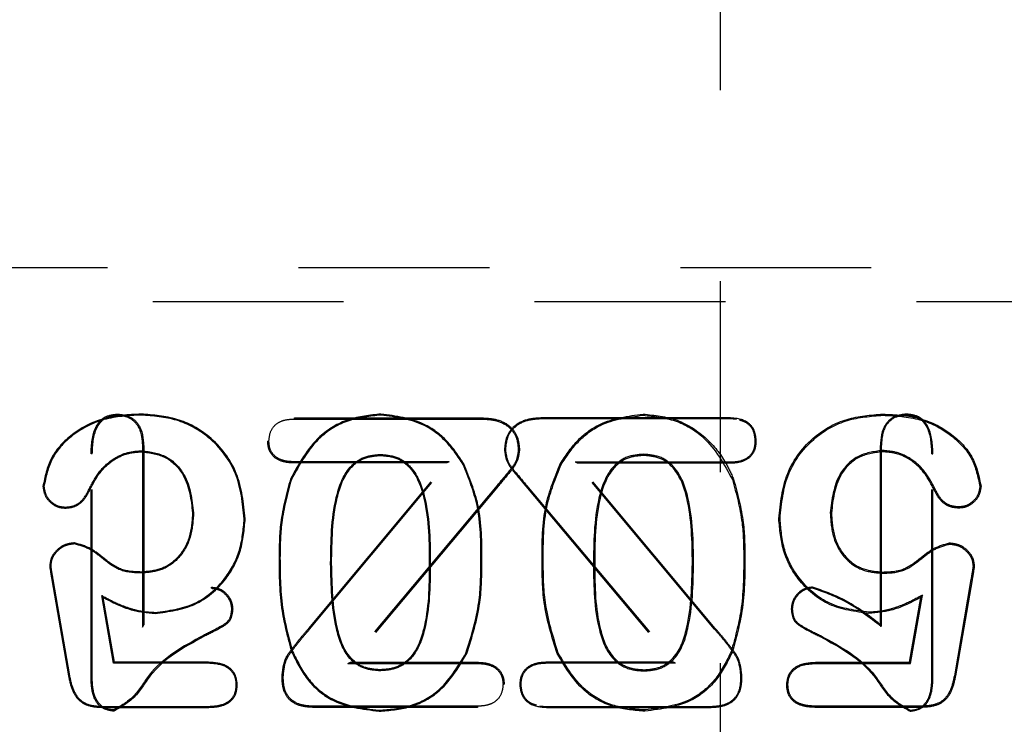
# Model space of a CAD drawing. Header units: inches. Extents: x 220 to 877, y 4 to 174.
# Tile 110 of 256: x 240.39 to 240.905, y 92.227 to 92.595. Entities that reach past the tile are written whole.
import ezdxf

# ---------------------------------------------------------------- set-up
doc = ezdxf.new("R2010")
doc.units = ezdxf.units.IN
doc.header["$LTSCALE"] = 0.5
doc.header["$MEASUREMENT"] = 0
doc.linetypes.add('HIDDEN', pattern=[0.225, 0.15, -0.075])
doc.layers.add('SID-M-H', color=4, linetype='HIDDEN')

msp = doc.modelspace()

# ---------------------------------------------------------------- linework, layer by layer
at = {"layer": 'SID-M-H'}
for p, q in [((240.75678, 92.15857), (240.75678, 93.78357)), ((240.1358, 92.46574), (241.15943, 92.46574)), ((241.15943, 92.4477), (240.1358, 92.4477)), ((240.44102, 92.38835), (240.44101, 92.38897)), ((240.45331, 92.38846), (240.45332, 92.38897)), ((240.53376, 92.38638), (240.53375, 92.387)), ((240.53375, 92.387), (240.63153, 92.387)), ((240.53376, 92.38638), (240.63152, 92.38638)), ((240.579, 92.38846), (240.57899, 92.38897)), ((240.63152, 92.38638), (240.63153, 92.387)), ((240.66371, 92.38649), (240.6637, 92.387)), ((240.76148, 92.387), (240.6637, 92.387)), ((240.76147, 92.38649), (240.66371, 92.38649)), ((240.71623, 92.38835), (240.71624, 92.38897)), ((240.76147, 92.38649), (240.76148, 92.387)), ((240.76523, 92.38614), (240.76147, 92.38649)), ((240.84192, 92.38835), (240.84191, 92.38897)), ((240.85421, 92.38845), (240.85422, 92.38897)), ((240.45408, 92.37229), (240.4547, 92.3723)), ((240.45408, 92.37229), (240.45408, 92.27751)), ((240.4547, 92.3723), (240.4547, 92.27874)), ((240.52028, 92.37482), (240.51966, 92.37482)), ((240.77505, 92.37482), (240.77557, 92.37482)), ((240.84104, 92.37229), (240.84053, 92.3723)), ((240.84053, 92.3723), (240.84053, 92.27874)), ((240.84104, 92.37229), (240.84104, 92.27771)), ((240.42776, 92.36811), (240.42714, 92.36812)), ((240.42714, 92.24942), (240.42714, 92.36812)), ((240.42776, 92.24943), (240.42776, 92.36811)), ((240.45372, 92.3698), (240.45372, 92.36929)), ((240.57866, 92.36783), (240.57866, 92.36732)), ((240.64419, 92.37024), (240.64368, 92.37024)), ((240.65093, 92.37024), (240.65155, 92.37024)), ((240.71657, 92.36794), (240.71657, 92.36732)), ((240.84151, 92.36991), (240.84151, 92.36929)), ((240.86757, 92.36811), (240.86809, 92.36812)), ((240.86757, 92.24943), (240.86757, 92.36811)), ((240.86809, 92.24942), (240.86809, 92.36812)), ((240.53376, 92.364), (240.53375, 92.36338)), ((240.61344, 92.36338), (240.53375, 92.36338)), ((240.61477, 92.364), (240.53376, 92.364)), ((240.54113, 92.27677), (240.61344, 92.36338)), ((240.5416, 92.27637), (240.61477, 92.364)), ((240.61477, 92.364), (240.61344, 92.36338)), ((240.62197, 92.36267), (240.62242, 92.36292)), ((240.67335, 92.36262), (240.67281, 92.36292)), ((240.68068, 92.3639), (240.68179, 92.36338)), ((240.7537, 92.27643), (240.68068, 92.3639)), ((240.68068, 92.3639), (240.76147, 92.3639)), ((240.68179, 92.36338), (240.76148, 92.36338)), ((240.7541, 92.27677), (240.68179, 92.36338)), ((240.76147, 92.3639), (240.76148, 92.36338)), ((240.40244, 92.35102), (240.40192, 92.35102)), ((240.42627, 92.35003), (240.42674, 92.34982)), ((240.53205, 92.35474), (240.53157, 92.35492)), ((240.63988, 92.3516), (240.56167, 92.25843)), ((240.64036, 92.3512), (240.563, 92.25905)), ((240.63988, 92.3516), (240.64036, 92.3512)), ((240.65527, 92.35153), (240.65487, 92.3512)), ((240.65487, 92.3512), (240.73223, 92.25905)), ((240.65527, 92.35153), (240.73334, 92.25853)), ((240.76309, 92.3547), (240.76366, 92.35492)), ((240.86905, 92.35008), (240.86849, 92.34982)), ((240.89269, 92.35102), (240.89331, 92.35102)), ((240.41376, 92.34028), (240.41376, 92.33976)), ((240.88147, 92.34038), (240.88147, 92.33976)), ((240.48081, 92.33727), (240.48029, 92.33727)), ((240.81432, 92.33727), (240.81494, 92.33727)), ((240.50734, 92.33419), (240.50785, 92.33419)), ((240.788, 92.33419), (240.78738, 92.33419)), ((240.41843, 92.32103), (240.41844, 92.32155)), ((240.8768, 92.32093), (240.87679, 92.32155)), ((240.52608, 92.3138), (240.52557, 92.3138)), ((240.76904, 92.3138), (240.76966, 92.3138)), ((240.40598, 92.30938), (240.40546, 92.30937)), ((240.55261, 92.31081), (240.55313, 92.31082)), ((240.60482, 92.30999), (240.60431, 92.30999)), ((240.63135, 92.31205), (240.63187, 92.31205)), ((240.66398, 92.31205), (240.66336, 92.31205)), ((240.6903, 92.30999), (240.69092, 92.30999)), ((240.74272, 92.31081), (240.7421, 92.31082)), ((240.88915, 92.30938), (240.88977, 92.30937)), ((240.45415, 92.30578), (240.45415, 92.30629)), ((240.84107, 92.30568), (240.84108, 92.30629)), ((240.4071, 92.30232), (240.4066, 92.30223)), ((240.4066, 92.30223), (240.4153, 92.25191)), ((240.4071, 92.30232), (240.41581, 92.25201)), ((240.4902, 92.2978), (240.4902, 92.29842)), ((240.80503, 92.2979), (240.80503, 92.29842)), ((240.88802, 92.30234), (240.87932, 92.25203)), ((240.88863, 92.30223), (240.87993, 92.25191)), ((240.88802, 92.30234), (240.88863, 92.30223)), ((240.43279, 92.29398), (240.43348, 92.29301)), ((240.43895, 92.25853), (240.43279, 92.29398)), ((240.85637, 92.25843), (240.86258, 92.29417)), ((240.86258, 92.29417), (240.86175, 92.29301)), ((240.43938, 92.25905), (240.43348, 92.29301)), ((240.85585, 92.25905), (240.86175, 92.29301)), ((240.46067, 92.28516), (240.46067, 92.28464)), ((240.50071, 92.28685), (240.50133, 92.28686)), ((240.79442, 92.28685), (240.7939, 92.28686)), ((240.83456, 92.28526), (240.83456, 92.28464)), ((240.45408, 92.27751), (240.4547, 92.27874)), ((240.84104, 92.27771), (240.84053, 92.27874)), ((240.48599, 92.27311), (240.48626, 92.27255)), ((240.5416, 92.27637), (240.54113, 92.27677)), ((240.7537, 92.27643), (240.7541, 92.27677)), ((240.8092, 92.27302), (240.80897, 92.27255)), ((240.53266, 92.26474), (240.53218, 92.26456)), ((240.62349, 92.26385), (240.62396, 92.26363)), ((240.67183, 92.26389), (240.67127, 92.26363)), ((240.76247, 92.26478), (240.76305, 92.26456)), ((240.43895, 92.25853), (240.43938, 92.25905)), ((240.48871, 92.25853), (240.43895, 92.25853)), ((240.48872, 92.25905), (240.43938, 92.25905)), ((240.48871, 92.25853), (240.48872, 92.25905)), ((240.56167, 92.25843), (240.563, 92.25905)), ((240.56167, 92.25843), (240.62946, 92.25843)), ((240.563, 92.25905), (240.62947, 92.25905)), ((240.62946, 92.25843), (240.62947, 92.25905)), ((240.73223, 92.25905), (240.66576, 92.25905)), ((240.66577, 92.25853), (240.66576, 92.25905)), ((240.73334, 92.25853), (240.66577, 92.25853)), ((240.73334, 92.25853), (240.73223, 92.25905)), ((240.80652, 92.25843), (240.80651, 92.25905)), ((240.80651, 92.25905), (240.85585, 92.25905)), ((240.80652, 92.25843), (240.85637, 92.25843)), ((240.85637, 92.25843), (240.85585, 92.25905)), ((240.41581, 92.25201), (240.4153, 92.25191)), ((240.57844, 92.2546), (240.57844, 92.25511)), ((240.71679, 92.25449), (240.71679, 92.25511)), ((240.87932, 92.25203), (240.87993, 92.25191)), ((240.42776, 92.24943), (240.42714, 92.24942)), ((240.50321, 92.24739), (240.50373, 92.24739)), ((240.52779, 92.25084), (240.52717, 92.25084)), ((240.64294, 92.24752), (240.64355, 92.24752)), ((240.65219, 92.24752), (240.65167, 92.24752)), ((240.76755, 92.25084), (240.76806, 92.25084)), ((240.79212, 92.24739), (240.7915, 92.24739)), ((240.86757, 92.24943), (240.86809, 92.24942)), ((240.43358, 92.23594), (240.43357, 92.23543)), ((240.43357, 92.23543), (240.4881, 92.23543)), ((240.43358, 92.23594), (240.4881, 92.23594)), ((240.43899, 92.23408), (240.43898, 92.23346)), ((240.4881, 92.23594), (240.4881, 92.23543)), ((240.54382, 92.23605), (240.54381, 92.23543)), ((240.62947, 92.23543), (240.54381, 92.23543)), ((240.62946, 92.23605), (240.54382, 92.23605)), ((240.57798, 92.23398), (240.57798, 92.23346)), ((240.62946, 92.23605), (240.62947, 92.23543)), ((240.66211, 92.23629), (240.66577, 92.23594)), ((240.66577, 92.23594), (240.66576, 92.23543)), ((240.66576, 92.23543), (240.75142, 92.23543)), ((240.66577, 92.23594), (240.75141, 92.23594)), ((240.71725, 92.23408), (240.71725, 92.23346)), ((240.75141, 92.23594), (240.75142, 92.23543)), ((240.80713, 92.23605), (240.80713, 92.23543)), ((240.86165, 92.23605), (240.80713, 92.23605)), ((240.86166, 92.23543), (240.80713, 92.23543)), ((240.85624, 92.23398), (240.85625, 92.23346))]:
    msp.add_line(p, q, dxfattribs=at)
for points, knots in [([(240.45332, 92.38897), (240.44669, 92.38864), (240.43346, 92.38798), (240.41686, 92.37921), (240.40507, 92.36637), (240.40297, 92.35613), (240.40192, 92.35102)], [0, 0, 0, 0, 0.280869, 0.560679, 0.780594, 1, 1, 1, 1]), ([(240.45331, 92.38846), (240.44673, 92.38813), (240.43362, 92.38748), (240.4172, 92.3788), (240.40556, 92.36614), (240.40348, 92.35605), (240.40244, 92.35102)], [0, 0, 0, 0, 0.282045, 0.561971, 0.781388, 1, 1, 1, 1]), ([(240.42714, 92.36812), (240.42734, 92.37296), (240.42759, 92.37902), (240.43139, 92.38505), (240.43499, 92.3883), (240.43861, 92.3887), (240.44101, 92.38897)], [0, 0, 0, 0, 0.499468, 0.625552, 0.750747, 1, 1, 1, 1]), ([(240.42776, 92.36811), (240.42795, 92.37285), (240.42818, 92.37876), (240.43185, 92.38462), (240.43526, 92.38772), (240.43871, 92.3881), (240.44102, 92.38835)], [0, 0, 0, 0, 0.506436, 0.630972, 0.753295, 1, 1, 1, 1]), ([(240.44101, 92.38897), (240.44331, 92.38871), (240.4479, 92.38818), (240.45399, 92.38189), (240.45443, 92.37594), (240.4547, 92.3723)], [0, 0, 0, 0, 0.280361, 0.559919, 1, 1, 1, 1]), ([(240.44102, 92.38835), (240.44249, 92.38825), (240.4454, 92.38804), (240.4493, 92.38588), (240.45345, 92.38089), (240.45382, 92.37585), (240.45408, 92.37229)], [0, 0, 0, 0, 0.188034, 0.372299, 0.55708, 1, 1, 1, 1]), ([(240.50734, 92.33419), (240.50652, 92.34226), (240.50489, 92.35835), (240.49073, 92.37688), (240.47229, 92.38705), (240.45965, 92.38799), (240.45331, 92.38846)], [0, 0, 0, 0, 0.28038, 0.559182, 0.779118, 1, 1, 1, 1]), ([(240.50785, 92.33419), (240.50703, 92.34233), (240.50538, 92.35857), (240.49108, 92.37728), (240.47246, 92.38755), (240.4597, 92.3885), (240.45332, 92.38897)], [0, 0, 0, 0, 0.280075, 0.559204, 0.779404, 1, 1, 1, 1]), ([(240.52028, 92.37482), (240.52046, 92.37673), (240.52081, 92.38051), (240.5246, 92.38459), (240.52925, 92.38619), (240.53224, 92.38632), (240.53376, 92.38638)], [0, 0, 0, 0, 0.2799433, 0.554164, 0.7737848, 1, 1, 1, 1]), ([(240.57899, 92.38897), (240.5732, 92.38841), (240.56161, 92.38728), (240.54319, 92.37624), (240.53597, 92.363), (240.53157, 92.35492)], [0, 0, 0, 0, 0.280573, 0.561078, 1, 1, 1, 1]), ([(240.579, 92.38846), (240.57326, 92.3879), (240.5618, 92.38678), (240.54356, 92.37585), (240.53641, 92.36274), (240.53205, 92.35474)], [0, 0, 0, 0, 0.2805476, 0.5607147, 1, 1, 1, 1]), ([(240.62242, 92.36292), (240.61967, 92.36705), (240.61416, 92.37532), (240.59961, 92.38628), (240.5868, 92.38795), (240.57899, 92.38897)], [0, 0, 0, 0, 0.280993, 0.561726, 1, 1, 1, 1]), ([(240.62197, 92.36267), (240.61924, 92.36676), (240.61379, 92.37495), (240.59938, 92.3858), (240.58672, 92.38745), (240.579, 92.38846)], [0, 0, 0, 0, 0.281467, 0.562052, 1, 1, 1, 1]), ([(240.63152, 92.38638), (240.63424, 92.38626), (240.63961, 92.38602), (240.6465, 92.38248), (240.65042, 92.37656), (240.65076, 92.37236), (240.65093, 92.37024)], [0, 0, 0, 0, 0.284619, 0.561948, 0.779499, 1, 1, 1, 1]), ([(240.63153, 92.387), (240.6343, 92.38687), (240.63983, 92.38662), (240.64695, 92.38295), (240.65102, 92.37678), (240.65137, 92.37242), (240.65155, 92.37024)], [0, 0, 0, 0, 0.2808821, 0.5598224, 0.7796924, 1, 1, 1, 1]), ([(240.6637, 92.387), (240.66093, 92.38687), (240.6554, 92.38662), (240.64828, 92.38295), (240.64421, 92.37678), (240.64385, 92.37242), (240.64368, 92.37024)], [0, 0, 0, 0, 0.280882, 0.559822, 0.779692, 1, 1, 1, 1]), ([(240.66371, 92.38649), (240.66098, 92.38636), (240.65559, 92.38612), (240.64865, 92.38256), (240.64471, 92.37659), (240.64437, 92.37237), (240.64419, 92.37024)], [0, 0, 0, 0, 0.283978, 0.561581, 0.779529, 1, 1, 1, 1]), ([(240.67281, 92.36292), (240.67556, 92.36705), (240.68107, 92.37532), (240.69562, 92.38628), (240.70843, 92.38795), (240.71624, 92.38897)], [0, 0, 0, 0, 0.280993, 0.561726, 1, 1, 1, 1]), ([(240.67335, 92.36262), (240.67607, 92.36671), (240.68152, 92.37487), (240.69589, 92.3857), (240.70853, 92.38735), (240.71623, 92.38835)], [0, 0, 0, 0, 0.281562, 0.562117, 1, 1, 1, 1]), ([(240.71623, 92.38835), (240.72196, 92.3878), (240.73339, 92.38668), (240.7516, 92.37577), (240.75873, 92.36269), (240.76309, 92.3547)], [0, 0, 0, 0, 0.280542, 0.560641, 1, 1, 1, 1]), ([(240.71624, 92.38897), (240.72232, 92.38837), (240.7345, 92.38715), (240.74957, 92.37717), (240.75888, 92.36566), (240.76237, 92.35783), (240.76366, 92.35492)], [0, 0, 0, 0, 0.292398, 0.5857, 0.846291, 1, 1, 1, 1]), ([(240.77557, 92.37482), (240.77538, 92.37681), (240.77501, 92.38079), (240.76986, 92.38638), (240.76466, 92.38677), (240.76148, 92.387)], [0, 0, 0, 0, 0.280869, 0.560441, 1, 1, 1, 1]), ([(240.78738, 92.33419), (240.7882, 92.34233), (240.78985, 92.35857), (240.80415, 92.37728), (240.82277, 92.38755), (240.83553, 92.3885), (240.84191, 92.38897)], [0, 0, 0, 0, 0.280075, 0.559204, 0.779404, 1, 1, 1, 1]), ([(240.788, 92.33419), (240.78881, 92.34224), (240.79044, 92.3583), (240.80457, 92.3768), (240.82297, 92.38695), (240.83559, 92.38788), (240.84192, 92.38835)], [0, 0, 0, 0, 0.280442, 0.559177, 0.77906, 1, 1, 1, 1]), ([(240.85422, 92.38897), (240.85192, 92.38871), (240.84733, 92.38818), (240.84124, 92.38189), (240.8408, 92.37594), (240.84053, 92.3723)], [0, 0, 0, 0, 0.280361, 0.559919, 1, 1, 1, 1]), ([(240.85421, 92.38845), (240.852, 92.3882), (240.84759, 92.3877), (240.84172, 92.3816), (240.8413, 92.37584), (240.84104, 92.37229)], [0, 0, 0, 0, 0.279652, 0.556233, 1, 1, 1, 1]), ([(240.84191, 92.38897), (240.84854, 92.38864), (240.86177, 92.38798), (240.87837, 92.37921), (240.89016, 92.36637), (240.89226, 92.35613), (240.89331, 92.35102)], [0, 0, 0, 0, 0.280869, 0.560679, 0.780594, 1, 1, 1, 1]), ([(240.84192, 92.38835), (240.84849, 92.38803), (240.86157, 92.38738), (240.87796, 92.37872), (240.88957, 92.3661), (240.89165, 92.35604), (240.89269, 92.35102)], [0, 0, 0, 0, 0.282284, 0.562234, 0.78155, 1, 1, 1, 1]), ([(240.86757, 92.36811), (240.86738, 92.37287), (240.86715, 92.3788), (240.86346, 92.38469), (240.86001, 92.38782), (240.85654, 92.3882), (240.85421, 92.38845)], [0, 0, 0, 0, 0.5052384, 0.6300376, 0.7528509, 1, 1, 1, 1]), ([(240.86809, 92.36812), (240.86789, 92.37296), (240.86764, 92.37902), (240.86384, 92.38505), (240.86024, 92.3883), (240.85662, 92.3887), (240.85422, 92.38897)], [0, 0, 0, 0, 0.499468, 0.625552, 0.750747, 1, 1, 1, 1]), ([(240.77505, 92.37482), (240.77487, 92.37673), (240.77451, 92.38052), (240.77091, 92.38458), (240.76793, 92.38545), (240.76675, 92.38579)], [0, 0, 0, 0, 0.380562, 0.754374, 1, 1, 1, 1]), ([(240.53375, 92.36338), (240.53182, 92.36345), (240.52796, 92.36359), (240.52293, 92.366), (240.51998, 92.37025), (240.51977, 92.3733), (240.51966, 92.37482)], [0, 0, 0, 0, 0.281005, 0.560058, 0.779623, 1, 1, 1, 1]), ([(240.53376, 92.364), (240.53187, 92.36407), (240.52817, 92.3642), (240.52337, 92.36647), (240.52058, 92.37048), (240.52038, 92.37336), (240.52028, 92.37482)], [0, 0, 0, 0, 0.287301, 0.564133, 0.779203, 1, 1, 1, 1]), ([(240.76147, 92.3639), (240.76337, 92.36396), (240.76709, 92.36409), (240.77193, 92.36639), (240.77475, 92.37044), (240.77495, 92.37335), (240.77505, 92.37482)], [0, 0, 0, 0, 0.286209, 0.563422, 0.779267, 1, 1, 1, 1]), ([(240.76148, 92.36338), (240.76341, 92.36345), (240.76727, 92.36359), (240.7723, 92.366), (240.77525, 92.37025), (240.77546, 92.3733), (240.77557, 92.37482)], [0, 0, 0, 0, 0.281005, 0.560058, 0.779623, 1, 1, 1, 1]), ([(240.42627, 92.35003), (240.42783, 92.35299), (240.43095, 92.35892), (240.43792, 92.36536), (240.4458, 92.36917), (240.45108, 92.36959), (240.45372, 92.3698)], [0, 0, 0, 0, 0.279067, 0.55901, 0.779782, 1, 1, 1, 1]), ([(240.42674, 92.34982), (240.42828, 92.35274), (240.43135, 92.35858), (240.4382, 92.36492), (240.44595, 92.36867), (240.45113, 92.36908), (240.45372, 92.36929)], [0, 0, 0, 0, 0.280165, 0.560008, 0.780024, 1, 1, 1, 1]), ([(240.45372, 92.3698), (240.45817, 92.36919), (240.46709, 92.36798), (240.47869, 92.35567), (240.48001, 92.34423), (240.48081, 92.33727)], [0, 0, 0, 0, 0.280775, 0.562053, 1, 1, 1, 1]), ([(240.45372, 92.36929), (240.45809, 92.36869), (240.46683, 92.3675), (240.47822, 92.3554), (240.47951, 92.34414), (240.48029, 92.33727)], [0, 0, 0, 0, 0.279961, 0.560246, 1, 1, 1, 1]), ([(240.55261, 92.31081), (240.55274, 92.32236), (240.55294, 92.33972), (240.56, 92.35963), (240.56974, 92.36709), (240.57569, 92.36759), (240.57866, 92.36783)], [0, 0, 0, 0, 0.497472, 0.7473126, 0.8738189, 1, 1, 1, 1]), ([(240.55313, 92.31082), (240.55326, 92.32232), (240.55345, 92.33955), (240.5604, 92.35927), (240.56995, 92.3666), (240.57575, 92.36708), (240.57866, 92.36732)], [0, 0, 0, 0, 0.501487, 0.750618, 0.875105, 1, 1, 1, 1]), ([(240.57866, 92.36783), (240.58167, 92.3676), (240.5877, 92.36712), (240.59755, 92.3595), (240.60461, 92.33929), (240.60474, 92.3217), (240.60482, 92.30999)], [0, 0, 0, 0, 0.1260725, 0.2526619, 0.5024586, 1, 1, 1, 1]), ([(240.57866, 92.36732), (240.5816, 92.36709), (240.58749, 92.36662), (240.59714, 92.35914), (240.6041, 92.33912), (240.60422, 92.32165), (240.60431, 92.30999)], [0, 0, 0, 0, 0.1248893, 0.2493346, 0.4984395, 1, 1, 1, 1]), ([(240.65093, 92.37024), (240.65067, 92.36821), (240.65013, 92.36411), (240.64538, 92.35822), (240.64198, 92.35412), (240.63988, 92.3516)], [0, 0, 0, 0, 0.272549, 0.551329, 1, 1, 1, 1]), ([(240.65155, 92.37024), (240.65128, 92.36812), (240.65072, 92.36388), (240.6459, 92.35786), (240.64246, 92.35373), (240.64036, 92.3512)], [0, 0, 0, 0, 0.278642, 0.558839, 1, 1, 1, 1]), ([(240.64368, 92.37024), (240.64395, 92.36812), (240.64451, 92.36388), (240.64933, 92.35786), (240.65277, 92.35373), (240.65487, 92.3512)], [0, 0, 0, 0, 0.278642, 0.558839, 1, 1, 1, 1]), ([(240.64419, 92.37024), (240.64446, 92.3682), (240.645, 92.36407), (240.64976, 92.35816), (240.65317, 92.35406), (240.65527, 92.35153)], [0, 0, 0, 0, 0.273586, 0.552602, 1, 1, 1, 1]), ([(240.71657, 92.36794), (240.71355, 92.3677), (240.70749, 92.36721), (240.6976, 92.35957), (240.69051, 92.33932), (240.69039, 92.32171), (240.6903, 92.30999)], [0, 0, 0, 0, 0.126305, 0.253318, 0.503251, 1, 1, 1, 1]), ([(240.71657, 92.36732), (240.71363, 92.36709), (240.70774, 92.36662), (240.69809, 92.35914), (240.69113, 92.33912), (240.69101, 92.32165), (240.69092, 92.30999)], [0, 0, 0, 0, 0.124889, 0.249335, 0.49844, 1, 1, 1, 1]), ([(240.74272, 92.31081), (240.74259, 92.32237), (240.7424, 92.33975), (240.73531, 92.3597), (240.72553, 92.36719), (240.71956, 92.36769), (240.71657, 92.36794)], [0, 0, 0, 0, 0.49668, 0.746661, 0.873566, 1, 1, 1, 1]), ([(240.7421, 92.31082), (240.74197, 92.32232), (240.74178, 92.33955), (240.73483, 92.35927), (240.72528, 92.3666), (240.71948, 92.36708), (240.71657, 92.36732)], [0, 0, 0, 0, 0.501487, 0.750618, 0.875105, 1, 1, 1, 1]), ([(240.84151, 92.36991), (240.83704, 92.3693), (240.82808, 92.36807), (240.81644, 92.35572), (240.81512, 92.34425), (240.81432, 92.33727)], [0, 0, 0, 0, 0.280933, 0.562407, 1, 1, 1, 1]), ([(240.84151, 92.36929), (240.83714, 92.36869), (240.8284, 92.3675), (240.81701, 92.3554), (240.81572, 92.34414), (240.81494, 92.33727)], [0, 0, 0, 0, 0.279961, 0.560246, 1, 1, 1, 1]), ([(240.86905, 92.35008), (240.86749, 92.35304), (240.86436, 92.35899), (240.85737, 92.36544), (240.84946, 92.36927), (240.84416, 92.3697), (240.84151, 92.36991)], [0, 0, 0, 0, 0.2788515, 0.5588148, 0.7797359, 1, 1, 1, 1]), ([(240.86849, 92.34982), (240.86695, 92.35274), (240.86388, 92.35858), (240.85703, 92.36492), (240.84928, 92.36867), (240.8441, 92.36908), (240.84151, 92.36929)], [0, 0, 0, 0, 0.280165, 0.560008, 0.780024, 1, 1, 1, 1]), ([(240.63135, 92.31205), (240.63135, 92.32188), (240.63134, 92.33938), (240.62483, 92.35557), (240.62197, 92.36267)], [0, 0, 0, 0, 0.561814, 1, 1, 1, 1]), ([(240.63187, 92.31205), (240.63186, 92.32191), (240.63185, 92.3395), (240.6253, 92.35577), (240.62242, 92.36292)], [0, 0, 0, 0, 0.560838, 1, 1, 1, 1]), ([(240.66336, 92.31205), (240.66337, 92.32191), (240.66338, 92.3395), (240.66993, 92.35577), (240.67281, 92.36292)], [0, 0, 0, 0, 0.560838, 1, 1, 1, 1]), ([(240.66398, 92.31205), (240.66398, 92.32187), (240.66399, 92.33936), (240.6705, 92.35553), (240.67335, 92.36262)], [0, 0, 0, 0, 0.562011, 1, 1, 1, 1]), ([(240.40192, 92.35102), (240.4022, 92.34934), (240.40276, 92.34597), (240.406, 92.34237), (240.40976, 92.34005), (240.41243, 92.33986), (240.41376, 92.33976)], [0, 0, 0, 0, 0.278968, 0.55929, 0.779513, 1, 1, 1, 1]), ([(240.40244, 92.35102), (240.40271, 92.34942), (240.40324, 92.34621), (240.40635, 92.34277), (240.40993, 92.34055), (240.41248, 92.34037), (240.41376, 92.34028)], [0, 0, 0, 0, 0.278006, 0.559534, 0.77838, 1, 1, 1, 1]), ([(240.41376, 92.34028), (240.41534, 92.34042), (240.4185, 92.34072), (240.42328, 92.34413), (240.42514, 92.34779), (240.42627, 92.35003)], [0, 0, 0, 0, 0.2785691, 0.5565302, 1, 1, 1, 1]), ([(240.53157, 92.35492), (240.52952, 92.34738), (240.52586, 92.3339), (240.52566, 92.31994), (240.52557, 92.3138)], [0, 0, 0, 0, 0.559554, 1, 1, 1, 1]), ([(240.53205, 92.35474), (240.53001, 92.34723), (240.52638, 92.33381), (240.52617, 92.31992), (240.52608, 92.3138)], [0, 0, 0, 0, 0.559087, 1, 1, 1, 1]), ([(240.76309, 92.3547), (240.76512, 92.3472), (240.76875, 92.33379), (240.76895, 92.31992), (240.76904, 92.3138)], [0, 0, 0, 0, 0.558993, 1, 1, 1, 1]), ([(240.76366, 92.35492), (240.76571, 92.34738), (240.76937, 92.3339), (240.76957, 92.31994), (240.76966, 92.3138)], [0, 0, 0, 0, 0.559554, 1, 1, 1, 1]), ([(240.88147, 92.34038), (240.8799, 92.34053), (240.87677, 92.34082), (240.87202, 92.34421), (240.87018, 92.34784), (240.86905, 92.35008)], [0, 0, 0, 0, 0.278256, 0.555772, 1, 1, 1, 1]), ([(240.89269, 92.35102), (240.89242, 92.34944), (240.89189, 92.34625), (240.88882, 92.34285), (240.88526, 92.34065), (240.88274, 92.34047), (240.88147, 92.34038)], [0, 0, 0, 0, 0.277791, 0.559583, 0.778147, 1, 1, 1, 1]), ([(240.89331, 92.35102), (240.89303, 92.34934), (240.89247, 92.34597), (240.88922, 92.34237), (240.88547, 92.34005), (240.8828, 92.33986), (240.88147, 92.33976)], [0, 0, 0, 0, 0.2789683, 0.5592903, 0.7795134, 1, 1, 1, 1]), ([(240.41376, 92.33976), (240.4154, 92.33991), (240.41869, 92.34023), (240.42365, 92.34374), (240.42557, 92.34751), (240.42674, 92.34982)], [0, 0, 0, 0, 0.280017, 0.560139, 1, 1, 1, 1]), ([(240.88147, 92.33976), (240.87983, 92.33991), (240.87654, 92.34023), (240.87158, 92.34374), (240.86966, 92.34751), (240.86849, 92.34982)], [0, 0, 0, 0, 0.280017, 0.560139, 1, 1, 1, 1]), ([(240.48029, 92.33727), (240.48001, 92.333), (240.47945, 92.32449), (240.4735, 92.31375), (240.4642, 92.30732), (240.4575, 92.30664), (240.45415, 92.30629)], [0, 0, 0, 0, 0.280699, 0.560258, 0.779956, 1, 1, 1, 1]), ([(240.48081, 92.33727), (240.48052, 92.33295), (240.47995, 92.32431), (240.47389, 92.31339), (240.4644, 92.30682), (240.45757, 92.30613), (240.45415, 92.30578)], [0, 0, 0, 0, 0.279131, 0.558986, 0.779803, 1, 1, 1, 1]), ([(240.81432, 92.33727), (240.8146, 92.33294), (240.81518, 92.32427), (240.82126, 92.31332), (240.83079, 92.30672), (240.83765, 92.30602), (240.84107, 92.30568)], [0, 0, 0, 0, 0.278823, 0.558736, 0.779773, 1, 1, 1, 1]), ([(240.81494, 92.33727), (240.81522, 92.333), (240.81578, 92.32449), (240.82173, 92.31375), (240.83103, 92.30732), (240.83773, 92.30664), (240.84108, 92.30629)], [0, 0, 0, 0, 0.280699, 0.560258, 0.779956, 1, 1, 1, 1]), ([(240.46067, 92.28464), (240.46781, 92.28555), (240.48208, 92.28738), (240.49774, 92.30095), (240.50644, 92.31737), (240.50738, 92.32858), (240.50785, 92.33419)], [0, 0, 0, 0, 0.279525, 0.558857, 0.77936, 1, 1, 1, 1]), ([(240.46067, 92.28516), (240.46773, 92.28606), (240.48184, 92.28786), (240.49733, 92.30128), (240.50594, 92.31753), (240.50687, 92.32863), (240.50734, 92.33419)], [0, 0, 0, 0, 0.27952, 0.558563, 0.779048, 1, 1, 1, 1]), ([(240.83456, 92.28464), (240.82742, 92.28555), (240.81315, 92.28738), (240.79749, 92.30095), (240.78879, 92.31737), (240.78785, 92.32858), (240.78738, 92.33419)], [0, 0, 0, 0, 0.279525, 0.558857, 0.77936, 1, 1, 1, 1]), ([(240.83456, 92.28526), (240.82752, 92.28616), (240.81343, 92.28796), (240.79799, 92.30135), (240.78939, 92.31757), (240.78846, 92.32864), (240.788, 92.33419)], [0, 0, 0, 0, 0.279519, 0.558504, 0.778985, 1, 1, 1, 1]), ([(240.41844, 92.32155), (240.4166, 92.32132), (240.41291, 92.32087), (240.40883, 92.31757), (240.40596, 92.31371), (240.40562, 92.31082), (240.40546, 92.30937)], [0, 0, 0, 0, 0.279669, 0.559699, 0.780039, 1, 1, 1, 1]), ([(240.41843, 92.32103), (240.41666, 92.32082), (240.41312, 92.32038), (240.40922, 92.31721), (240.40645, 92.31352), (240.40613, 92.31076), (240.40598, 92.30938)], [0, 0, 0, 0, 0.2804984, 0.5610729, 0.7810298, 1, 1, 1, 1]), ([(240.45415, 92.30578), (240.45031, 92.30588), (240.44261, 92.30607), (240.43404, 92.31258), (240.42672, 92.31866), (240.42116, 92.32025), (240.41843, 92.32103)], [0, 0, 0, 0, 0.284058, 0.568056, 0.787581, 1, 1, 1, 1]), ([(240.45415, 92.30629), (240.45036, 92.30639), (240.44276, 92.30657), (240.43428, 92.31306), (240.42691, 92.31916), (240.42125, 92.32076), (240.41844, 92.32155)], [0, 0, 0, 0, 0.279977, 0.560502, 0.78139, 1, 1, 1, 1]), ([(240.84107, 92.30568), (240.84493, 92.30577), (240.85265, 92.30597), (240.86124, 92.31249), (240.86855, 92.31856), (240.87409, 92.32015), (240.8768, 92.32093)], [0, 0, 0, 0, 0.28487, 0.569566, 0.788821, 1, 1, 1, 1]), ([(240.84108, 92.30629), (240.84487, 92.30639), (240.85247, 92.30657), (240.86095, 92.31306), (240.86832, 92.31916), (240.87398, 92.32076), (240.87679, 92.32155)], [0, 0, 0, 0, 0.279977, 0.560502, 0.78139, 1, 1, 1, 1]), ([(240.87679, 92.32155), (240.87863, 92.32132), (240.88232, 92.32087), (240.8864, 92.31757), (240.88927, 92.31371), (240.88961, 92.31082), (240.88977, 92.30937)], [0, 0, 0, 0, 0.279669, 0.559699, 0.780039, 1, 1, 1, 1]), ([(240.8768, 92.32093), (240.87856, 92.32071), (240.88206, 92.32028), (240.88594, 92.31713), (240.88868, 92.31348), (240.88899, 92.31075), (240.88915, 92.30938)], [0, 0, 0, 0, 0.280665, 0.561365, 0.781253, 1, 1, 1, 1]), ([(240.52557, 92.3138), (240.52565, 92.30443), (240.52581, 92.28772), (240.53023, 92.27163), (240.53218, 92.26456)], [0, 0, 0, 0, 0.56037, 1, 1, 1, 1]), ([(240.52608, 92.3138), (240.52617, 92.30446), (240.52632, 92.28781), (240.53073, 92.27178), (240.53266, 92.26474)], [0, 0, 0, 0, 0.561036, 1, 1, 1, 1]), ([(240.76904, 92.3138), (240.76896, 92.30446), (240.76881, 92.28783), (240.7644, 92.27181), (240.76247, 92.26478)], [0, 0, 0, 0, 0.56117, 1, 1, 1, 1]), ([(240.76966, 92.3138), (240.76958, 92.30443), (240.76942, 92.28772), (240.765, 92.27163), (240.76305, 92.26456)], [0, 0, 0, 0, 0.56037, 1, 1, 1, 1]), ([(240.40546, 92.30937), (240.40566, 92.30804), (240.40601, 92.30565), (240.40642, 92.30328), (240.4066, 92.30223)], [0, 0, 0, 0, 0.5599229, 1, 1, 1, 1]), ([(240.40598, 92.30938), (240.40617, 92.30806), (240.40652, 92.30571), (240.40693, 92.30336), (240.4071, 92.30232)], [0, 0, 0, 0, 0.557268, 1, 1, 1, 1]), ([(240.57844, 92.2546), (240.57551, 92.25484), (240.56965, 92.25532), (240.55981, 92.26244), (240.55318, 92.28236), (240.55284, 92.29944), (240.55261, 92.31081)], [0, 0, 0, 0, 0.126103, 0.252838, 0.502509, 1, 1, 1, 1]), ([(240.57844, 92.25511), (240.57557, 92.25535), (240.56985, 92.25581), (240.56022, 92.2628), (240.5537, 92.28254), (240.55335, 92.29949), (240.55313, 92.31082)], [0, 0, 0, 0, 0.125052, 0.249629, 0.498484, 1, 1, 1, 1]), ([(240.60431, 92.30999), (240.6042, 92.29868), (240.60403, 92.28176), (240.59673, 92.26238), (240.58698, 92.25573), (240.58129, 92.25532), (240.57844, 92.25511)], [0, 0, 0, 0, 0.501532, 0.750433, 0.874965, 1, 1, 1, 1]), ([(240.60482, 92.30999), (240.60471, 92.29863), (240.60454, 92.28158), (240.59712, 92.262), (240.58717, 92.25523), (240.58134, 92.25481), (240.57844, 92.2546)], [0, 0, 0, 0, 0.497553, 0.747354, 0.873984, 1, 1, 1, 1]), ([(240.62349, 92.26385), (240.62623, 92.27263), (240.63113, 92.28835), (240.63128, 92.30479), (240.63135, 92.31205)], [0, 0, 0, 0, 0.558432, 1, 1, 1, 1]), ([(240.62396, 92.26363), (240.62672, 92.27246), (240.63165, 92.28825), (240.6318, 92.30477), (240.63187, 92.31205)], [0, 0, 0, 0, 0.559155, 1, 1, 1, 1]), ([(240.67127, 92.26363), (240.66851, 92.27246), (240.66358, 92.28825), (240.66343, 92.30477), (240.66336, 92.31205)], [0, 0, 0, 0, 0.559155, 1, 1, 1, 1]), ([(240.67183, 92.26389), (240.6691, 92.27266), (240.6642, 92.28837), (240.66405, 92.30479), (240.66398, 92.31205)], [0, 0, 0, 0, 0.5582866, 1, 1, 1, 1]), ([(240.6903, 92.30999), (240.69042, 92.29862), (240.69058, 92.28155), (240.69803, 92.26193), (240.70802, 92.25513), (240.71387, 92.25471), (240.71679, 92.25449)], [0, 0, 0, 0, 0.496769, 0.746747, 0.873792, 1, 1, 1, 1]), ([(240.69092, 92.30999), (240.69103, 92.29868), (240.6912, 92.28176), (240.6985, 92.26238), (240.70825, 92.25573), (240.71394, 92.25532), (240.71679, 92.25511)], [0, 0, 0, 0, 0.5015325, 0.7504334, 0.8749654, 1, 1, 1, 1]), ([(240.71679, 92.25511), (240.71966, 92.25535), (240.72538, 92.25581), (240.73501, 92.2628), (240.74153, 92.28254), (240.74188, 92.29949), (240.7421, 92.31082)], [0, 0, 0, 0, 0.125052, 0.249629, 0.498484, 1, 1, 1, 1]), ([(240.71679, 92.25449), (240.71973, 92.25473), (240.72562, 92.25522), (240.7355, 92.26237), (240.74216, 92.28233), (240.7425, 92.29943), (240.74272, 92.31081)], [0, 0, 0, 0, 0.126309, 0.253469, 0.503303, 1, 1, 1, 1]), ([(240.88915, 92.30938), (240.88896, 92.30807), (240.8886, 92.30572), (240.8882, 92.30338), (240.88802, 92.30234)], [0, 0, 0, 0, 0.556751, 1, 1, 1, 1]), ([(240.88977, 92.30937), (240.88957, 92.30804), (240.88922, 92.30565), (240.88881, 92.30328), (240.88863, 92.30223)], [0, 0, 0, 0, 0.559923, 1, 1, 1, 1]), ([(240.4902, 92.29842), (240.49185, 92.29818), (240.49517, 92.29769), (240.49869, 92.29445), (240.50094, 92.29077), (240.5012, 92.28816), (240.50133, 92.28686)], [0, 0, 0, 0, 0.279006, 0.559181, 0.779708, 1, 1, 1, 1]), ([(240.80503, 92.29842), (240.80338, 92.29818), (240.80006, 92.29769), (240.79654, 92.29445), (240.79429, 92.29077), (240.79403, 92.28816), (240.7939, 92.28686)], [0, 0, 0, 0, 0.279006, 0.559181, 0.779708, 1, 1, 1, 1]), ([(240.84053, 92.27874), (240.83444, 92.28346), (240.8236, 92.29187), (240.81069, 92.29643), (240.80503, 92.29842)], [0, 0, 0, 0, 0.562116, 1, 1, 1, 1]), ([(240.43279, 92.29398), (240.43575, 92.29237), (240.44061, 92.28973), (240.44785, 92.2871), (240.45418, 92.28549), (240.4585, 92.28527), (240.46067, 92.28516)], [0, 0, 0, 0, 0.341155, 0.5611618, 0.7807098, 1, 1, 1, 1]), ([(240.4902, 92.2978), (240.49176, 92.29757), (240.49489, 92.29711), (240.49821, 92.29404), (240.50034, 92.29056), (240.50059, 92.28809), (240.50071, 92.28685)], [0, 0, 0, 0, 0.277566, 0.5586511, 0.7790738, 1, 1, 1, 1]), ([(240.80503, 92.2979), (240.80345, 92.29767), (240.80029, 92.2972), (240.79694, 92.29411), (240.79479, 92.29059), (240.79454, 92.2881), (240.79442, 92.28685)], [0, 0, 0, 0, 0.277829, 0.558745, 0.779179, 1, 1, 1, 1]), ([(240.84104, 92.27771), (240.83483, 92.28256), (240.82383, 92.29113), (240.81073, 92.29585), (240.80503, 92.2979)], [0, 0, 0, 0, 0.564758, 1, 1, 1, 1]), ([(240.86258, 92.29417), (240.85961, 92.29255), (240.85471, 92.28989), (240.84744, 92.28722), (240.84109, 92.2856), (240.83674, 92.28537), (240.83456, 92.28526)], [0, 0, 0, 0, 0.341425, 0.561414, 0.780857, 1, 1, 1, 1]), ([(240.43348, 92.29301), (240.43828, 92.29049), (240.44685, 92.28599), (240.45645, 92.28505), (240.46067, 92.28464)], [0, 0, 0, 0, 0.560311, 1, 1, 1, 1]), ([(240.86175, 92.29301), (240.85695, 92.29049), (240.84838, 92.28599), (240.83878, 92.28505), (240.83456, 92.28464)], [0, 0, 0, 0, 0.5603112, 1, 1, 1, 1]), ([(240.50071, 92.28685), (240.50048, 92.28482), (240.50002, 92.28073), (240.49342, 92.27677), (240.48884, 92.27451), (240.48599, 92.27311)], [0, 0, 0, 0, 0.270954, 0.546277, 1, 1, 1, 1]), ([(240.50133, 92.28686), (240.50108, 92.28471), (240.50059, 92.2804), (240.49383, 92.27626), (240.48913, 92.27396), (240.48626, 92.27255)], [0, 0, 0, 0, 0.277972, 0.557563, 1, 1, 1, 1]), ([(240.7939, 92.28686), (240.79415, 92.28471), (240.79464, 92.2804), (240.8014, 92.27626), (240.8061, 92.27396), (240.80897, 92.27255)], [0, 0, 0, 0, 0.277972, 0.557563, 1, 1, 1, 1]), ([(240.79442, 92.28685), (240.79465, 92.2848), (240.79512, 92.28067), (240.80174, 92.27668), (240.80634, 92.27442), (240.8092, 92.27302)], [0, 0, 0, 0, 0.2721658, 0.5482089, 1, 1, 1, 1]), ([(240.48626, 92.27255), (240.47572, 92.26682), (240.461, 92.25882), (240.45076, 92.24012), (240.44283, 92.23563), (240.43898, 92.23346)], [0, 0, 0, 0, 0.565817, 0.78979, 1, 1, 1, 1]), ([(240.48599, 92.27311), (240.47537, 92.26734), (240.46058, 92.25929), (240.45038, 92.24068), (240.44265, 92.2362), (240.43899, 92.23408)], [0, 0, 0, 0, 0.5720161, 0.7976144, 1, 1, 1, 1]), ([(240.52717, 92.25084), (240.52741, 92.25433), (240.52782, 92.26011), (240.53269, 92.2665), (240.53677, 92.27171), (240.53968, 92.27508), (240.54113, 92.27677)], [0, 0, 0, 0, 0.3385503, 0.5587504, 0.7793751, 1, 1, 1, 1]), ([(240.52779, 92.25084), (240.52802, 92.25425), (240.52842, 92.25989), (240.53321, 92.26616), (240.53725, 92.27133), (240.54015, 92.27469), (240.5416, 92.27637)], [0, 0, 0, 0, 0.335107, 0.553698, 0.776683, 1, 1, 1, 1]), ([(240.76755, 92.25084), (240.76731, 92.25426), (240.76691, 92.25992), (240.76211, 92.26622), (240.75806, 92.27139), (240.75516, 92.27475), (240.7537, 92.27643)], [0, 0, 0, 0, 0.33569, 0.554551, 0.777137, 1, 1, 1, 1]), ([(240.76806, 92.25084), (240.76782, 92.25433), (240.76741, 92.26011), (240.76254, 92.2665), (240.75846, 92.27171), (240.75555, 92.27508), (240.7541, 92.27677)], [0, 0, 0, 0, 0.33855, 0.55875, 0.779375, 1, 1, 1, 1]), ([(240.80897, 92.27255), (240.81951, 92.26682), (240.83423, 92.25882), (240.84447, 92.24012), (240.8524, 92.23563), (240.85625, 92.23346)], [0, 0, 0, 0, 0.565817, 0.78979, 1, 1, 1, 1]), ([(240.8092, 92.27302), (240.8198, 92.26725), (240.83458, 92.25921), (240.84478, 92.24058), (240.85255, 92.2361), (240.85624, 92.23398)], [0, 0, 0, 0, 0.57098, 0.796306, 1, 1, 1, 1]), ([(240.53218, 92.26456), (240.53461, 92.25959), (240.53948, 92.24968), (240.55493, 92.23627), (240.56925, 92.23453), (240.57798, 92.23346)], [0, 0, 0, 0, 0.281133, 0.561633, 1, 1, 1, 1]), ([(240.53266, 92.26474), (240.53507, 92.25983), (240.53988, 92.25001), (240.55518, 92.23675), (240.56934, 92.23503), (240.57798, 92.23398)], [0, 0, 0, 0, 0.2815171, 0.5615654, 1, 1, 1, 1]), ([(240.57798, 92.23398), (240.58338, 92.23438), (240.59415, 92.23518), (240.61188, 92.24437), (240.61909, 92.25646), (240.62349, 92.26385)], [0, 0, 0, 0, 0.2810456, 0.5606288, 1, 1, 1, 1]), ([(240.57798, 92.23346), (240.58343, 92.23387), (240.59432, 92.23468), (240.61223, 92.24397), (240.61952, 92.25618), (240.62396, 92.26363)], [0, 0, 0, 0, 0.2807974, 0.5610251, 1, 1, 1, 1]), ([(240.71725, 92.23346), (240.7118, 92.23387), (240.70091, 92.23468), (240.683, 92.24397), (240.67571, 92.25618), (240.67127, 92.26363)], [0, 0, 0, 0, 0.2807974, 0.5610251, 1, 1, 1, 1]), ([(240.71725, 92.23408), (240.71186, 92.23448), (240.70111, 92.23528), (240.68342, 92.24446), (240.67623, 92.25652), (240.67183, 92.26389)], [0, 0, 0, 0, 0.281096, 0.560549, 1, 1, 1, 1]), ([(240.76247, 92.26478), (240.76007, 92.25987), (240.75527, 92.25008), (240.74, 92.23685), (240.72588, 92.23513), (240.71725, 92.23408)], [0, 0, 0, 0, 0.2815945, 0.5615516, 1, 1, 1, 1]), ([(240.76305, 92.26456), (240.76062, 92.25959), (240.75575, 92.24968), (240.7403, 92.23627), (240.72598, 92.23453), (240.71725, 92.23346)], [0, 0, 0, 0, 0.281133, 0.561633, 1, 1, 1, 1]), ([(240.50321, 92.24739), (240.50311, 92.24868), (240.50291, 92.25124), (240.50082, 92.25458), (240.49628, 92.25804), (240.49184, 92.25833), (240.48871, 92.25853)], [0, 0, 0, 0, 0.186956, 0.370807, 0.555945, 1, 1, 1, 1]), ([(240.50373, 92.24739), (240.50346, 92.24941), (240.50291, 92.25344), (240.49711, 92.2585), (240.4919, 92.25884), (240.48872, 92.25905)], [0, 0, 0, 0, 0.279706, 0.559386, 1, 1, 1, 1]), ([(240.62946, 92.25843), (240.63133, 92.25835), (240.63502, 92.25818), (240.63977, 92.25583), (240.64255, 92.25183), (240.64281, 92.24896), (240.64294, 92.24752)], [0, 0, 0, 0, 0.286193, 0.563594, 0.780311, 1, 1, 1, 1]), ([(240.62947, 92.25905), (240.6314, 92.25896), (240.63524, 92.25879), (240.64021, 92.25629), (240.64314, 92.25207), (240.64342, 92.24903), (240.64355, 92.24752)], [0, 0, 0, 0, 0.280817, 0.559947, 0.779888, 1, 1, 1, 1]), ([(240.66576, 92.25905), (240.66383, 92.25896), (240.65999, 92.25879), (240.65502, 92.25629), (240.65209, 92.25207), (240.65181, 92.24903), (240.65167, 92.24752)], [0, 0, 0, 0, 0.280817, 0.559947, 0.779888, 1, 1, 1, 1]), ([(240.66577, 92.25853), (240.66389, 92.25845), (240.66017, 92.25828), (240.65538, 92.2559), (240.65258, 92.25187), (240.65232, 92.24897), (240.65219, 92.24752)], [0, 0, 0, 0, 0.28526, 0.562957, 0.78023, 1, 1, 1, 1]), ([(240.7915, 92.24739), (240.79177, 92.24941), (240.79232, 92.25344), (240.79812, 92.2585), (240.80333, 92.25884), (240.80651, 92.25905)], [0, 0, 0, 0, 0.279706, 0.559386, 1, 1, 1, 1]), ([(240.79212, 92.24739), (240.79222, 92.24867), (240.79242, 92.25121), (240.79449, 92.25451), (240.79899, 92.25795), (240.8034, 92.25823), (240.80652, 92.25843)], [0, 0, 0, 0, 0.186887, 0.370092, 0.554846, 1, 1, 1, 1]), ([(240.4153, 92.25191), (240.41583, 92.24939), (240.41688, 92.24437), (240.42107, 92.23805), (240.42751, 92.23567), (240.43155, 92.23551), (240.43357, 92.23543)], [0, 0, 0, 0, 0.280904, 0.559344, 0.779202, 1, 1, 1, 1]), ([(240.41581, 92.25201), (240.41633, 92.24952), (240.41735, 92.24463), (240.4214, 92.23848), (240.42765, 92.23618), (240.43159, 92.23602), (240.43358, 92.23594)], [0, 0, 0, 0, 0.284016, 0.559513, 0.777064, 1, 1, 1, 1]), ([(240.87932, 92.25203), (240.8788, 92.24955), (240.87779, 92.24468), (240.87376, 92.23856), (240.86755, 92.23628), (240.86363, 92.23612), (240.86165, 92.23605)], [0, 0, 0, 0, 0.284658, 0.559549, 0.776624, 1, 1, 1, 1]), ([(240.87993, 92.25191), (240.8794, 92.24939), (240.87835, 92.24437), (240.87416, 92.23805), (240.86772, 92.23567), (240.86368, 92.23551), (240.86166, 92.23543)], [0, 0, 0, 0, 0.280904, 0.559344, 0.779202, 1, 1, 1, 1]), ([(240.43898, 92.23346), (240.43689, 92.23379), (240.43268, 92.23444), (240.42781, 92.24078), (240.4274, 92.24614), (240.42714, 92.24942)], [0, 0, 0, 0, 0.279037, 0.559272, 1, 1, 1, 1]), ([(240.43899, 92.23408), (240.43766, 92.23419), (240.43501, 92.23441), (240.43171, 92.23681), (240.42834, 92.24162), (240.428, 92.2462), (240.42776, 92.24943)], [0, 0, 0, 0, 0.18611, 0.369094, 0.554541, 1, 1, 1, 1]), ([(240.4881, 92.23543), (240.4902, 92.23551), (240.49437, 92.23567), (240.50001, 92.23786), (240.50336, 92.24243), (240.5036, 92.24573), (240.50373, 92.24739)], [0, 0, 0, 0, 0.281133, 0.560708, 0.77978, 1, 1, 1, 1]), ([(240.4881, 92.23594), (240.49015, 92.23602), (240.49421, 92.23618), (240.49965, 92.23826), (240.50286, 92.24263), (240.50309, 92.24579), (240.50321, 92.24739)], [0, 0, 0, 0, 0.286497, 0.56529, 0.779799, 1, 1, 1, 1]), ([(240.54381, 92.23543), (240.54137, 92.23554), (240.53653, 92.23576), (240.53035, 92.23933), (240.52747, 92.24511), (240.52727, 92.24893), (240.52717, 92.25084)], [0, 0, 0, 0, 0.28096, 0.559109, 0.779245, 1, 1, 1, 1]), ([(240.54382, 92.23605), (240.54144, 92.23615), (240.53677, 92.23636), (240.53082, 92.23977), (240.52807, 92.24531), (240.52788, 92.24898), (240.52779, 92.25084)], [0, 0, 0, 0, 0.284968, 0.559666, 0.777278, 1, 1, 1, 1]), ([(240.64294, 92.24752), (240.64273, 92.24563), (240.64232, 92.24189), (240.63853, 92.23788), (240.63394, 92.23623), (240.63097, 92.23611), (240.62946, 92.23605)], [0, 0, 0, 0, 0.279169, 0.554042, 0.773693, 1, 1, 1, 1]), ([(240.65167, 92.24752), (240.65189, 92.24555), (240.65232, 92.24161), (240.65746, 92.2361), (240.66261, 92.23568), (240.66576, 92.23543)], [0, 0, 0, 0, 0.280689, 0.560513, 1, 1, 1, 1]), ([(240.65219, 92.24752), (240.6524, 92.24563), (240.65282, 92.24187), (240.6564, 92.2379), (240.65932, 92.23702), (240.66046, 92.23667)], [0, 0, 0, 0, 0.3815148, 0.7579614, 1, 1, 1, 1]), ([(240.75141, 92.23594), (240.7538, 92.23605), (240.7585, 92.23626), (240.76449, 92.2397), (240.76726, 92.24528), (240.76745, 92.24897), (240.76755, 92.25084)], [0, 0, 0, 0, 0.284279, 0.559568, 0.777613, 1, 1, 1, 1]), ([(240.75142, 92.23543), (240.75386, 92.23554), (240.7587, 92.23576), (240.76488, 92.23933), (240.76776, 92.24511), (240.76796, 92.24893), (240.76806, 92.25084)], [0, 0, 0, 0, 0.28096, 0.559109, 0.779245, 1, 1, 1, 1]), ([(240.80713, 92.23543), (240.80503, 92.23551), (240.80086, 92.23567), (240.79522, 92.23786), (240.79187, 92.24243), (240.79162, 92.24573), (240.7915, 92.24739)], [0, 0, 0, 0, 0.281133, 0.560708, 0.77978, 1, 1, 1, 1]), ([(240.80713, 92.23605), (240.80509, 92.23613), (240.80106, 92.23628), (240.79565, 92.23834), (240.79247, 92.24267), (240.79224, 92.2458), (240.79212, 92.24739)], [0, 0, 0, 0, 0.287619, 0.566254, 0.779812, 1, 1, 1, 1]), ([(240.85624, 92.23398), (240.85758, 92.23409), (240.86025, 92.23431), (240.86359, 92.23672), (240.86698, 92.24158), (240.86733, 92.24619), (240.86757, 92.24943)], [0, 0, 0, 0, 0.186283, 0.369271, 0.555719, 1, 1, 1, 1]), ([(240.85625, 92.23346), (240.85834, 92.23379), (240.86255, 92.23444), (240.86742, 92.24078), (240.86783, 92.24614), (240.86809, 92.24942)], [0, 0, 0, 0, 0.2790243, 0.5592919, 1, 1, 1, 1])]:
    msp.add_open_spline(points, degree=3, knots=knots, dxfattribs=at)

doc.saveas('drawing.dxf')
